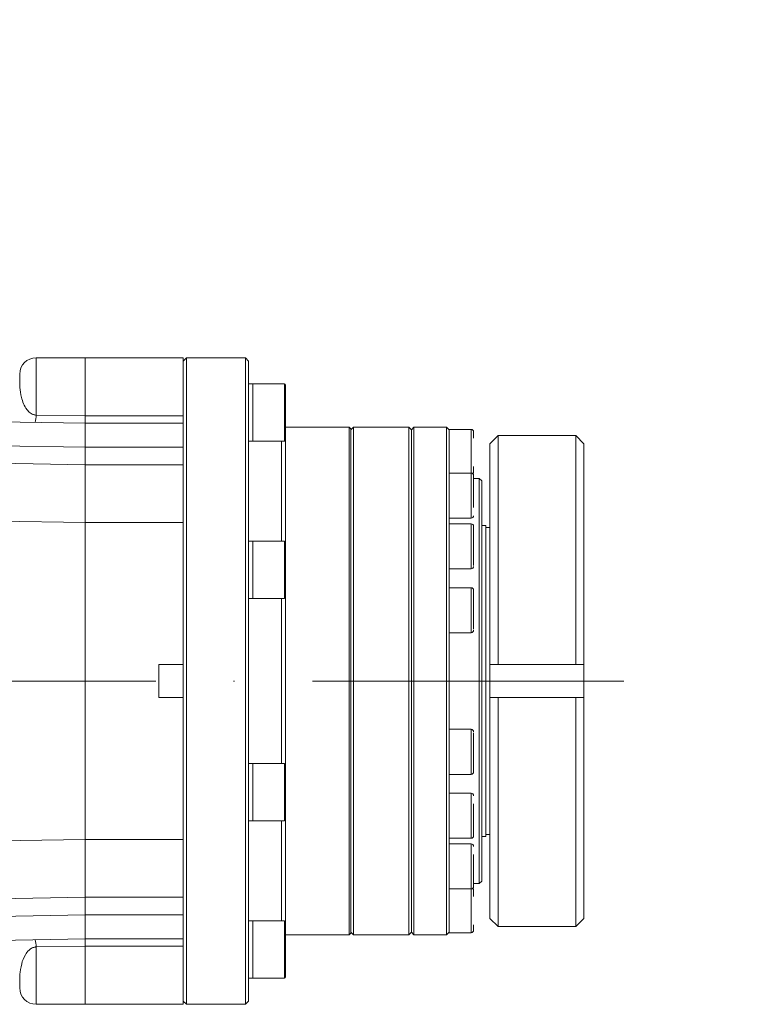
# Model space of a CAD drawing. Header units: millimetres. Extents: x 809 to 6054, y -5716 to -1261.
# Tile 19 of 96: x 3098 to 3187, y -4079 to -3958. Entities that reach past the tile are written whole.
import ezdxf

# ---------------------------------------------------------------- set-up
doc = ezdxf.new("R2010")
doc.units = ezdxf.units.MM
doc.header["$LTSCALE"] = 0.3175
doc.linetypes.add('ACAD_ISO10W100', pattern=[18, 12, -3, 0, -3])
for name, color, linetype, lineweight in [('1轮廓实线层', 7, 'Continuous', 18), ('7标注层', 4, 'Continuous', 13), ('中心线', 4, 'ACAD_ISO10W100', 20)]:
    doc.layers.add(name, color=color, linetype=linetype, lineweight=lineweight)
doc.styles.add('标准汉字', font='gbenor.shx', dxfattribs={"bigfont": 'gbcbig.shx'})
doc.dimstyles.new('M1：10', dxfattribs={"dimscale": 10, "dimtxt": 3.5, "dimasz": 2.5, "dimexe": 2, "dimexo": 0, "dimgap": 1.5, "dimtad": 1, "dimdec": 4, "dimdsep": 46, "dimtxsty": '标准汉字', "dimcen": 5, "dimdle": 5, "dimclrd": 1, "dimclre": 1, "dimclrt": 256, "dimadec": 4, "dimazin": 2, "dimtfac": 1, "dimtdec": 4, "dimtmove": 0, "dimatfit": 3, "dimfxl": 1, "dimtolj": 1, "dimarcsym": 0})

# ---------------------------------------------------------------- blocks, each defined once
blk = doc.blocks.new('*D21')
at = {"layer": '7标注层', "color": 1, "lineweight": -2, "transparency": 16777216}
blk.add_line((3013.04, -3934.71), (3455.1, -3829.37), dxfattribs=at)
at = {"layer": '7标注层', "color": 1, "transparency": 16777216}
blk.add_solid([(3456.06, -3833.42), (3454.13, -3825.31), (3479.41, -3823.57)], dxfattribs=at)
at = {"layer": 'Defpoints', "color": 0, "transparency": 16777216}
for p in [(3479.41, -3823.57), (2574.24, -4039.28)]:
    blk.add_point(p, dxfattribs=at)
at = {"layer": '7标注层', "transparency": 16777216, "insert": (3071.22, -3887.44), "char_height": 35, "attachment_point": 5, "rotation": 13.4039, "style": '标准汉字'}
blk.add_mtext('\\A1;R930.5', dxfattribs=at)

msp = doc.modelspace()

# ---------------------------------------------------------------- linework, layer by layer
at = {"layer": '1轮廓实线层'}
for p, q in [((3100.24148, -3999.64759), (3106.24146, -3999.64759)), ((3100.24148, -4006.65507), (3100.24148, -3999.64759)), ((3106.24146, -3999.64759), (3118.24146, -3999.64759)), ((3106.24146, -3999.64759), (3106.24146, -4006.74871)), ((3106.24146, -4006.74802), (3106.24146, -3999.64759)), ((3118.24146, -4000.04759), (3118.64146, -3999.64759)), ((3118.24146, -3999.64759), (3118.24146, -4006.74871)), ((3118.64146, -3999.64759), (3125.84147, -3999.64759)), ((3118.64146, -3999.64759), (3118.64146, -4062.36419)), ((3125.84147, -3999.64759), (3126.24147, -4000.04759)), ((3125.84147, -3999.64759), (3125.84147, -4039.14648)), ((3126.24147, -4000.04759), (3126.24147, -4078.24758)), ((3098.24148, -4001.64759), (3098.24148, -4002.41992)), ((3126.24147, -4002.84988), (3126.74147, -4002.84988)), ((3126.74147, -4002.84988), (3130.64146, -4002.84988)), ((3126.74147, -4009.84988), (3126.74147, -4002.84988)), ((3130.64146, -4002.84988), (3130.64146, -4003.87499)), ((3130.74147, -4003.94571), (3130.74147, -4002.94986)), ((3130.64146, -4003.87499), (3130.64146, -4009.84988)), ((3130.74147, -4009.74986), (3130.74147, -4003.94571)), ((3106.24146, -4007.64757), (3081.49749, -4007.21568)), ((3106.24146, -4006.74802), (3100.24148, -4006.65507)), ((3106.24146, -4006.74802), (3106.24146, -4007.64757)), ((3118.24146, -4006.74871), (3106.24146, -4006.74871)), ((3106.24146, -4006.74871), (3106.24146, -4007.64757)), ((3118.24146, -4007.64757), (3118.24146, -4006.74871)), ((3118.24146, -4007.64757), (3106.24146, -4007.64757)), ((3106.24146, -4007.64757), (3106.24146, -4010.57652)), ((3118.24146, -4010.57652), (3118.24146, -4007.64757)), ((3130.74147, -4008.1476), (3138.54146, -4008.1476)), ((3138.54146, -4008.1476), (3138.74149, -4008.3476)), ((3138.54146, -4008.1476), (3138.54146, -4039.14672)), ((3138.74149, -4008.44759), (3139.04148, -4008.1476)), ((3138.74149, -4008.3476), (3138.74149, -4069.9476)), ((3139.04148, -4008.1476), (3145.84148, -4008.1476)), ((3139.04148, -4008.1476), (3139.04148, -4039.14672)), ((3145.84148, -4008.1476), (3146.14147, -4008.44759)), ((3145.84148, -4008.1476), (3145.84148, -4039.14672)), ((3146.14147, -4008.44759), (3146.44146, -4008.1476)), ((3146.14147, -4008.44759), (3146.14147, -4069.84758)), ((3146.44146, -4008.1476), (3150.44147, -4008.1476)), ((3146.44146, -4008.1476), (3146.44146, -4039.14672)), ((3150.44147, -4008.1476), (3150.74146, -4008.44759)), ((3150.44147, -4008.1476), (3150.44147, -4039.14672)), ((3150.74146, -4008.39758), (3153.44149, -4008.39758)), ((3150.74146, -4008.39758), (3150.74146, -4008.45245)), ((3150.74146, -4008.45245), (3150.74146, -4013.99294)), ((3153.44149, -4008.39758), (3153.44149, -4011.1475)), ((3130.74147, -4009.74986), (3130.74147, -4022.16232)), ((3153.74148, -4008.6976), (3153.74148, -4009.46954)), ((3155.74145, -4010.1476), (3156.7415, -4009.14758)), ((3156.7415, -4009.14758), (3166.24146, -4009.14758)), ((3156.7415, -4037.14675), (3156.7415, -4009.14758)), ((3166.24146, -4009.14758), (3167.24145, -4010.1476)), ((3166.24146, -4009.14758), (3166.24146, -4037.14675)), ((3070.21874, -4009.94819), (3106.24146, -4010.57696)), ((3106.24146, -4010.57652), (3118.24146, -4010.57652)), ((3106.24146, -4010.57652), (3106.24146, -4012.71865)), ((3118.24146, -4012.71865), (3118.24146, -4010.57652)), ((3126.74147, -4009.84988), (3126.24147, -4009.84988)), ((3130.64146, -4009.84988), (3126.74147, -4009.84988)), ((3130.24145, -4009.84988), (3130.24145, -4022.06233)), ((3155.74145, -4010.1476), (3155.74145, -4037.14678)), ((3167.24145, -4037.14678), (3167.24145, -4010.1476)), ((3106.24146, -4012.72312), (3066.18145, -4012.02387)), ((3153.44149, -4011.1475), (3153.44149, -4013.74465)), ((3118.24146, -4012.71865), (3106.24146, -4012.71865)), ((3106.24146, -4012.71865), (3106.24146, -4019.78973)), ((3118.24146, -4019.78973), (3118.24146, -4012.71865)), ((3153.74148, -4012.93185), (3153.74148, -4013.59758)), ((3150.74146, -4013.74465), (3153.44149, -4013.74465)), ((3150.74146, -4013.99294), (3150.74146, -4014.63544)), ((3153.44149, -4013.74465), (3153.44149, -4016.49457)), ((3153.74148, -4014.03561), (3153.74148, -4017.93465)), ((3153.74148, -4014.39759), (3154.44147, -4014.39759)), ((3154.44147, -4014.39759), (3154.74146, -4014.69758)), ((3154.44147, -4014.39759), (3154.44147, -4039.1469)), ((3150.74146, -4014.63544), (3150.74146, -4020.66255)), ((3154.74146, -4014.69758), (3154.74146, -4063.59759)), ((3153.44149, -4016.49457), (3153.44149, -4019.24464)), ((3054.61624, -4018.8911), (3106.24146, -4019.79223)), ((3153.44149, -4019.24464), (3150.74146, -4019.24464)), ((3106.24146, -4019.78973), (3118.24146, -4019.78973)), ((3106.24146, -4019.78973), (3106.24146, -4058.50545)), ((3106.24146, -4019.79223), (3106.24146, -4058.5036)), ((3118.24146, -4019.78973), (3118.24146, -4037.14758)), ((3150.74146, -4019.93895), (3153.44149, -4019.93895)), ((3153.44149, -4019.93895), (3153.44149, -4022.6889)), ((3153.74148, -4020.22071), (3153.74148, -4025.01902)), ((3154.74146, -4020.14759), (3155.24149, -4020.14759)), ((3155.24149, -4020.14759), (3155.24149, -4039.14705)), ((3155.24149, -4020.39757), (3155.74145, -4020.39757)), ((3150.74146, -4020.66255), (3150.74146, -4021.54693)), ((3150.74146, -4021.54693), (3150.74146, -4029.1416)), ((3126.24147, -4022.06233), (3126.74147, -4022.06233)), ((3126.74147, -4022.06233), (3130.64146, -4022.06233)), ((3126.74147, -4029.06233), (3126.74147, -4022.06233)), ((3130.64146, -4022.06233), (3130.64146, -4025.56232)), ((3130.74147, -4025.56232), (3130.74147, -4022.16232)), ((3153.44149, -4022.6889), (3153.44149, -4025.43896)), ((3130.64146, -4025.56232), (3130.64146, -4029.06233)), ((3130.74147, -4028.96231), (3130.74147, -4025.56232)), ((3153.44149, -4025.43896), (3150.74146, -4025.43896)), ((3150.74146, -4027.74435), (3153.44149, -4027.74435)), ((3153.44149, -4027.74435), (3153.44149, -4030.49427)), ((3130.74147, -4028.96231), (3130.74147, -4049.33286)), ((3153.74148, -4028.02608), (3153.74148, -4032.82443)), ((3126.74147, -4029.06233), (3126.24147, -4029.06233)), ((3130.64146, -4029.06233), (3126.74147, -4029.06233)), ((3130.24145, -4029.06233), (3130.24145, -4039.14669)), ((3150.74146, -4030.18126), (3150.74146, -4029.1416)), ((3150.74146, -4030.18126), (3150.74146, -4048.11224)), ((3153.44149, -4030.49427), (3153.44149, -4033.24437)), ((3153.44149, -4033.24437), (3150.74146, -4033.24437)), ((3115.24147, -4041.14759), (3115.24147, -4037.14758)), ((3118.24146, -4037.14758), (3115.24147, -4037.14758)), ((3118.24146, -4037.14758), (3118.24146, -4038.53774)), ((3155.74145, -4037.14681), (3155.74145, -4037.14678)), ((3155.74145, -4037.14681), (3167.24145, -4037.14681)), ((3155.74145, -4041.14676), (3155.74145, -4037.14681)), ((3156.7415, -4037.14675), (3166.24146, -4037.14675)), ((3167.24145, -4037.14678), (3167.24145, -4037.14681)), ((3167.24145, -4037.14681), (3167.24145, -4041.14676)), ((3118.24146, -4039.75743), (3118.24146, -4038.53774)), ((3118.24146, -4039.75743), (3118.24146, -4041.14759)), ((3125.84147, -4039.14648), (3125.84147, -4078.64758)), ((3130.24145, -4039.14669), (3130.24145, -4049.23284)), ((3138.54146, -4039.14672), (3138.54146, -4070.14757)), ((3139.04148, -4039.14672), (3139.04148, -4070.14757)), ((3145.84148, -4039.14672), (3145.84148, -4070.14757)), ((3146.44146, -4039.14672), (3146.44146, -4070.14757)), ((3150.44147, -4039.14672), (3150.44147, -4070.14757)), ((3154.44147, -4039.1469), (3154.44147, -4063.89758)), ((3155.24149, -4039.14705), (3155.24149, -4058.14758)), ((3115.24147, -4041.14759), (3118.24146, -4041.14759)), ((3118.24146, -4041.14759), (3118.24146, -4058.50545)), ((3155.74145, -4041.14676), (3155.74145, -4068.1476)), ((3166.24146, -4041.14676), (3156.7415, -4041.14676)), ((3156.7415, -4069.14759), (3156.7415, -4041.14676)), ((3166.24146, -4041.14676), (3166.24146, -4069.14759)), ((3167.24145, -4068.1476), (3167.24145, -4041.14676)), ((3150.74146, -4045.04931), (3153.44149, -4045.04931)), ((3153.44149, -4045.04931), (3153.44149, -4047.79923)), ((3153.74148, -4045.46919), (3153.74148, -4050.26753)), ((3150.74146, -4048.11224), (3150.74146, -4049.15193)), ((3153.44149, -4047.79923), (3153.44149, -4050.5493)), ((3126.24147, -4049.23284), (3126.74147, -4049.23284)), ((3126.74147, -4049.23284), (3130.64146, -4049.23284)), ((3126.74147, -4056.23284), (3126.74147, -4049.23284)), ((3130.64146, -4049.23284), (3130.64146, -4055.20773)), ((3130.74147, -4055.13701), (3130.74147, -4049.33286)), ((3150.74146, -4049.15193), (3150.74146, -4056.74684)), ((3153.44149, -4050.5493), (3150.74146, -4050.5493)), ((3150.74146, -4052.85493), (3153.44149, -4052.85493)), ((3153.44149, -4052.85493), (3153.44149, -4055.60485)), ((3153.74148, -4054.1648), (3153.74148, -4058.06402)), ((3130.64146, -4055.20773), (3130.64146, -4056.23284)), ((3130.74147, -4056.13285), (3130.74147, -4055.13701)), ((3126.74147, -4056.23284), (3126.24147, -4056.23284)), ((3130.64146, -4056.23284), (3126.74147, -4056.23284)), ((3130.24145, -4056.23284), (3130.24145, -4068.44532)), ((3130.74147, -4056.13285), (3130.74147, -4068.54531)), ((3153.44149, -4055.60485), (3153.44149, -4058.35494)), ((3150.74146, -4056.74684), (3150.74146, -4057.63122)), ((3150.74146, -4057.63122), (3150.74146, -4063.65868)), ((3106.24146, -4058.5036), (3054.61624, -4059.40473)), ((3118.24146, -4058.50545), (3106.24146, -4058.50545)), ((3106.24146, -4058.50545), (3106.24146, -4065.57652)), ((3118.24146, -4065.57652), (3118.24146, -4058.50545)), ((3153.44149, -4058.35494), (3150.74146, -4058.35494)), ((3150.74146, -4059.04961), (3153.44149, -4059.04961)), ((3153.44149, -4059.04961), (3153.44149, -4061.79953)), ((3155.24149, -4058.14758), (3154.74146, -4058.14758)), ((3155.74145, -4057.8976), (3155.24149, -4057.8976)), ((3153.74148, -4060.35948), (3153.74148, -4064.2587)), ((3118.64146, -4062.36419), (3118.64146, -4078.64758)), ((3153.44149, -4061.79953), (3153.44149, -4064.5496)), ((3150.74146, -4063.65868), (3150.74146, -4064.30125)), ((3154.74146, -4063.59759), (3154.44147, -4063.89758)), ((3150.74146, -4064.30125), (3150.74146, -4069.8427)), ((3153.44149, -4064.5496), (3150.74146, -4064.5496)), ((3153.44149, -4064.5496), (3153.44149, -4067.14752)), ((3154.44147, -4063.89758), (3153.74148, -4063.89758)), ((3153.74148, -4065.46953), (3153.74148, -4064.69759)), ((3066.18735, -4066.27402), (3106.24146, -4065.57485)), ((3106.24146, -4065.57652), (3118.24146, -4065.57652)), ((3106.24146, -4065.57652), (3106.24146, -4067.71865)), ((3118.24146, -4067.71865), (3118.24146, -4065.57652)), ((3153.44149, -4067.14752), (3153.44149, -4069.89759)), ((3106.24146, -4067.72035), (3070.22455, -4068.34903)), ((3118.24146, -4067.71865), (3106.24146, -4067.71865)), ((3106.24146, -4067.71865), (3106.24146, -4070.6476)), ((3118.24146, -4070.6476), (3118.24146, -4067.71865)), ((3126.24147, -4068.44532), (3126.74147, -4068.44532)), ((3126.74147, -4068.44532), (3130.64146, -4068.44532)), ((3126.74147, -4075.44532), (3126.74147, -4068.44532)), ((3130.64146, -4068.44532), (3130.64146, -4075.44532)), ((3130.74147, -4075.34531), (3130.74147, -4068.54531)), ((3156.7415, -4069.14759), (3155.74145, -4068.1476)), ((3167.24145, -4068.1476), (3166.24146, -4069.14759)), ((3139.04148, -4070.14757), (3138.74149, -4069.84758)), ((3146.14147, -4069.84758), (3145.84148, -4070.14757)), ((3146.44146, -4070.14757), (3146.14147, -4069.84758)), ((3150.74146, -4069.84758), (3150.44147, -4070.14757)), ((3150.74146, -4069.8427), (3150.74146, -4069.89759)), ((3153.44149, -4069.89759), (3150.74146, -4069.89759)), ((3153.74148, -4068.93185), (3153.74148, -4069.59757)), ((3166.24146, -4069.14759), (3156.7415, -4069.14759)), ((3081.49808, -4071.07949), (3106.24146, -4070.6476)), ((3106.24146, -4070.6476), (3118.24146, -4070.6476)), ((3106.24146, -4070.6476), (3106.24146, -4071.54647)), ((3106.24146, -4070.6476), (3106.24146, -4071.54715)), ((3118.24146, -4071.54647), (3118.24146, -4070.6476)), ((3138.54146, -4070.14757), (3130.74147, -4070.14757)), ((3138.74149, -4069.9476), (3138.54146, -4070.14757)), ((3145.84148, -4070.14757), (3139.04148, -4070.14757)), ((3150.44147, -4070.14757), (3146.44146, -4070.14757)), ((3100.24148, -4071.6401), (3106.24146, -4071.54715)), ((3100.24148, -4078.64758), (3100.24148, -4071.6401)), ((3106.24146, -4071.54647), (3118.24146, -4071.54647)), ((3106.24146, -4071.54647), (3106.24146, -4078.64758)), ((3106.24146, -4078.64758), (3106.24146, -4071.54715)), ((3118.24146, -4071.54647), (3118.24146, -4078.64758)), ((3098.24148, -4075.87525), (3098.24148, -4076.64758)), ((3126.74147, -4075.44532), (3126.24147, -4075.44532)), ((3130.64146, -4075.44532), (3126.74147, -4075.44532)), ((3118.64146, -4078.64758), (3118.24146, -4078.24758)), ((3126.24147, -4078.24758), (3125.84147, -4078.64758)), ((3106.24146, -4078.64758), (3100.24148, -4078.64758)), ((3118.24146, -4078.64758), (3106.24146, -4078.64758)), ((3125.84147, -4078.64758), (3118.64146, -4078.64758))]:
    msp.add_line(p, q, dxfattribs=at)
for centre, radius, start, end in [((3100.24147, -4001.64759), 2, 90, 180), ((3130.64147, -4002.94986), 0.1, 0, 90), ((3096.08476, -4006.69322), 4.15689, 348.2276455, 0.5259318), ((3153.44147, -4008.69759), 0.3, 0, 90), ((3130.64147, -4009.74986), 0.1, 270, 0), ((3153.44147, -4014.04465), 0.3, 360, 90), ((3153.44147, -4013.59759), 0.3, 311.6990599, 0), ((3153.44147, -4018.94465), 0.3, 270, 0), ((3153.44147, -4020.23896), 0.3, 0, 90), ((3130.64147, -4022.16233), 0.1, 0, 90), ((3153.44147, -4025.13896), 0.3, 270, 0), ((3153.44147, -4028.04436), 0.3, 360, 90), ((3130.64147, -4028.96233), 0.1, 270, 0), ((3153.44147, -4032.94436), 0.3, 270, 0), ((3153.44147, -4045.34931), 0.3, 0, 90), ((3130.64147, -4049.33285), 0.1, 360, 90), ((3153.44147, -4050.24931), 0.3, 270, 0), ((3153.44147, -4053.15493), 0.3, 0, 90), ((3130.64147, -4056.13285), 0.1, 270, 0), ((3153.44147, -4058.05493), 0.3, 270, 0), ((3153.44147, -4059.3496), 0.3, 0, 90), ((3153.44147, -4064.2496), 0.3, 270, 0), ((3153.44147, -4064.69759), 0.3, 0, 48.1675246), ((3130.64147, -4068.54531), 0.1, 360, 90), ((3153.44147, -4069.59759), 0.3, 270, 0), ((3096.08476, -4071.60195), 4.15689, 359.4740682, 11.7723545), ((3130.64147, -4075.34531), 0.1, 270, 0), ((3100.24147, -4076.64759), 2, 180, 270)]:
    msp.add_arc(centre, radius, start, end, dxfattribs=at)
for points, knots in [([(3100.24148, -4006.65507), (3100.18549, -4006.64954), (3100.07609, -4006.63873), (3099.91553, -4006.59428), (3099.72052, -4006.51451), (3099.41524, -4006.32082), (3099.01084, -4005.88751), (3098.67157, -4005.23147), (3098.37736, -4004.25725), (3098.241, -4003.20239), (3098.24132, -4002.68077), (3098.24148, -4002.41992)], [0, 0, 0, 0, 3636.789112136, 7106.411352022, 12266.048250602, 21641.429651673, 44688.55737864, 91160.066094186, 143704.891008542, 242760.897909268, 341844.628363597, 341844.628363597, 341844.628363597, 341844.628363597]), ([(3155.74145, -4037.14678), (3155.75285, -4037.14678), (3156.086, -4037.14678), (3156.41945, -4037.14676), (3156.7415, -4037.14675)], [0, 0, 0, 0, 3198.38888226, 93431.811381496, 93431.811381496, 93431.811381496, 93431.811381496]), ([(3166.24146, -4037.14675), (3166.56348, -4037.14676), (3166.89691, -4037.14678), (3167.23005, -4037.14678), (3167.24145, -4037.14678)], [0, 0, 0, 0, 90190.967403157, 93387.949861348, 93387.949861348, 93387.949861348, 93387.949861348]), ([(3156.7415, -4041.14676), (3156.41945, -4041.14676), (3156.086, -4041.14676), (3155.75285, -4041.14676), (3155.74145, -4041.14676)], [0, 0, 0, 0, 90210.647268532, 93408.228867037, 93408.228867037, 93408.228867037, 93408.228867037]), ([(3167.24145, -4041.14676), (3167.23005, -4041.14676), (3166.89691, -4041.14676), (3166.56348, -4041.14676), (3166.24146, -4041.14676)], [0, 0, 0, 0, 3196.149352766, 93363.613764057, 93363.613764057, 93363.613764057, 93363.613764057]), ([(3098.24148, -4075.87525), (3098.24473, -4075.60581), (3098.25126, -4075.06479), (3098.40165, -4073.87759), (3098.76127, -4072.80194), (3099.24805, -4072.1173), (3099.64743, -4071.80915), (3099.93829, -4071.69221), (3100.10141, -4071.65186), (3100.20473, -4071.64319), (3100.24148, -4071.6401)], [0, 0, 0, 0, 92620.483415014, 185976.840256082, 252447.813130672, 283947.203857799, 299401.899866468, 304146.659848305, 308060.471929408, 310221.606729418, 310221.606729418, 310221.606729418, 310221.606729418])]:
    msp.add_open_spline(points, degree=3, knots=knots, dxfattribs=at)
at = {"layer": '中心线', "ltscale": 10}
msp.add_line((3172.12726, -4039.14759), (2074.00845, -4039.14759), dxfattribs=at)

# ---------------------------------------------------------------- dimensions: what is measured, and where the dimension line sits
at = {"layer": '7标注层'}
dim = msp.add_radius_dim(center=(2574.24149, -4039.27888), mpoint=(3479.41471, -3823.57066), dimstyle='M1：10', override={"dimdec": 1, "dimpost": 'R<>', "dimsah": 1, "dimtzin": 8}, dxfattribs=at)
dim.commit()
dim.dimension.update_dxf_attribs({"geometry": '*D21', "text_midpoint": (3078.7554, -3919.05018), "dimtype": 164})

doc.saveas('drawing.dxf')
